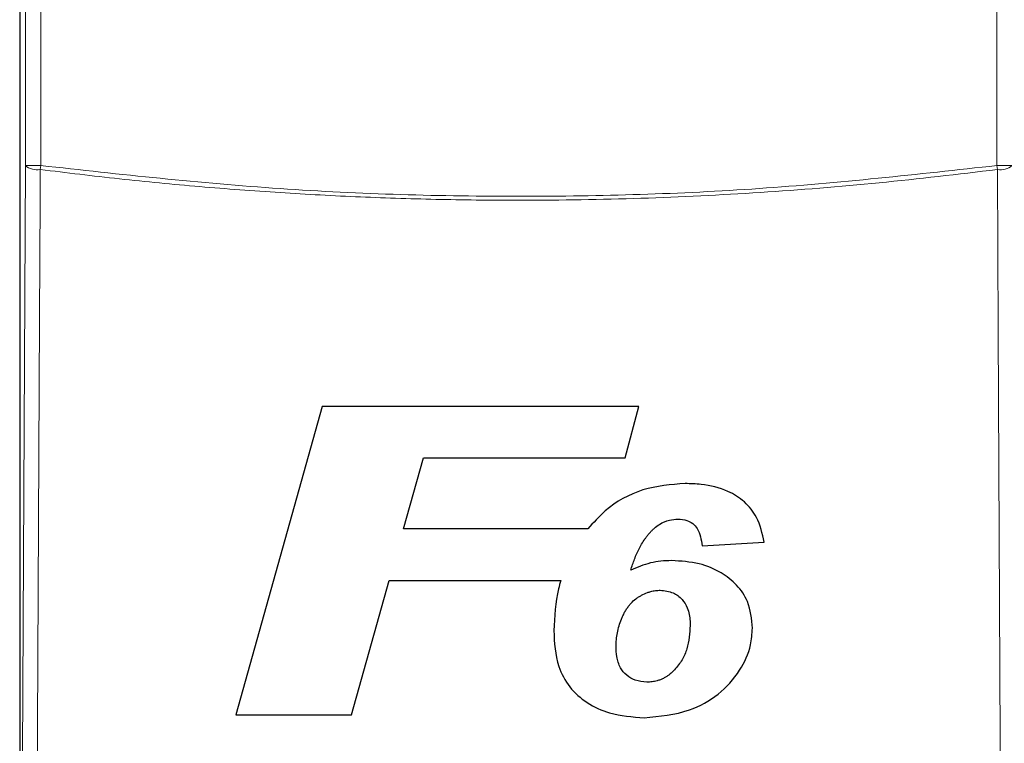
# Model space of a CAD drawing. Header units: millimetres. Extents: x 5 to 418, y 2 to 292.
# Tile 14 of 48: x 77 to 99, y 192 to 207. Entities that reach past the tile are written whole.
import ezdxf

# ---------------------------------------------------------------- set-up
doc = ezdxf.new("R2010")
doc.units = ezdxf.units.MM

msp = doc.modelspace()

# ---------------------------------------------------------------- linework, layer by layer
at = {"color": 7, "linetype": 'Continuous', "lineweight": 25}
for p, q in [((77.2128, 210.0267), (77.2128, 172.705)), ((83.755, 199.1181), (81.884, 192.4514)), ((90.6019, 199.1181), (83.755, 199.1181)), ((90.3081, 198.007), (90.6019, 199.1181)), ((85.5111, 196.4685), (85.9438, 198.007)), ((85.9438, 198.007), (90.3081, 198.007)), ((89.4986, 196.4685), (85.5111, 196.4685)), ((91.9693, 196.1053), (93.3154, 196.1864)), ((84.3853, 192.4514), (85.1999, 195.3574)), ((85.1999, 195.3574), (88.9143, 195.3574)), ((81.884, 192.4514), (84.3853, 192.4514))]:
    msp.add_line(p, q, dxfattribs=at)
at = {"color": 7, "linetype": 'Continuous', "lineweight": 18}
for p, q in [((77.335, 204.3295), (77.335, 209.9045)), ((77.6682, 209.9045), (77.6682, 204.3295)), ((98.3455, 204.3295), (98.3455, 209.9045)), ((77.335, 204.3295), (77.6682, 204.3295)), ((77.6571, 204.2432), (77.6682, 204.3295)), ((98.3566, 204.2432), (98.3455, 204.3295)), ((98.6787, 204.3295), (98.3455, 204.3295))]:
    msp.add_line(p, q, dxfattribs=at)
at = {"color": 7, "linetype": 'Continuous', "lineweight": 18, "flags": 128}
for points in [[(77.2553, 187.3177), (77.2952, 195.8455), (77.335, 204.3295)], [(77.6571, 204.2432), (77.6541, 203.5993), (77.642, 201.0238), (77.5936, 190.7215), (77.5772, 187.2314)], [(98.4365, 187.2314), (98.4335, 187.8753), (98.4214, 190.4509), (98.373, 200.7531), (98.3566, 204.2432)]]:
    msp.add_lwpolyline(points, dxfattribs=at)
at = {"color": 7, "linetype": 'Continuous', "lineweight": 18}
for centre, start, end in [((77.5879, 204.6295), 229.8636, 280.15468), ((98.4258, 204.6295), 259.84532, 310.1364)]:
    msp.add_arc(centre, 0.3925, start, end, dxfattribs=at)
for points, knots in [([(98.3566, 204.2432), (97.5045, 204.1415), (95.7996, 203.9379), (93.2287, 203.7345), (90.6488, 203.6071), (88.3448, 203.5688), (86.3222, 203.5892), (84.5824, 203.6445), (82.843, 203.7371), (81.1048, 203.868), (79.3752, 204.0329), (78.2276, 204.1734), (77.6571, 204.2432)], [0, 0, 0, 0, 0.1240156, 0.248154, 0.3726687, 0.4973114, 0.5811585, 0.6650056, 0.7488917, 0.8328946, 0.9169361, 1, 1, 1, 1]), ([(77.6682, 204.3295), (79.3917, 204.1393), (82.8457, 203.7581), (88.0369, 203.616), (93.2163, 203.7627), (96.6334, 204.1403), (98.3455, 204.3295)], [0, 0, 0, 0, 0.2508222, 0.5026819, 0.7508343, 1, 1, 1, 1])]:
    msp.add_open_spline(points, degree=3, knots=knots, dxfattribs=at)
at = {"color": 7, "linetype": 'Continuous', "lineweight": 25}
for points, knots in [([(91.6077, 197.4514), (91.2964, 197.4272), (90.6707, 197.3787), (89.9453, 196.9671), (89.6196, 196.6035), (89.4986, 196.4685)], [0, 0, 0, 0, 0.3837768, 0.7711572, 1, 1, 1, 1]), ([(93.3154, 196.1864), (93.2735, 196.3703), (93.2003, 196.6912), (92.9041, 197.0714), (92.4892, 197.3295), (92.0362, 197.4381), (91.7222, 197.4479), (91.6077, 197.4514)], [0, 0, 0, 0, 0.242898, 0.4237478, 0.6045665, 0.8558512, 1, 1, 1, 1]), ([(90.9386, 196.4859), (90.9749, 196.5148), (91.0719, 196.5924), (91.2476, 196.6692), (91.388, 196.6782), (91.4495, 196.6822)], [0, 0, 0, 0, 0.251222, 0.6721781, 1, 1, 1, 1]), ([(91.4495, 196.6822), (91.5148, 196.6778), (91.6288, 196.6701), (91.773, 196.5921), (91.8824, 196.4719), (91.9437, 196.3008), (91.9607, 196.1713), (91.9693, 196.1053)], [0, 0, 0, 0, 0.2181803, 0.3806491, 0.5437188, 0.7674666, 1, 1, 1, 1]), ([(90.4268, 195.5784), (90.4397, 195.6187), (90.4655, 195.6994), (90.5092, 195.819), (90.5589, 195.9369), (90.6054, 196.0339), (90.657, 196.1304), (90.703, 196.2067), (90.7543, 196.2804), (90.7955, 196.3347), (90.8394, 196.388), (90.8876, 196.4382), (90.9216, 196.47), (90.9386, 196.4859)], [0, 0, 0, 0, 0.1211071, 0.2423143, 0.3640716, 0.4861091, 0.5491684, 0.6756572, 0.7391519, 0.8039271, 0.8688308, 0.9343163, 1, 1, 1, 1]), ([(91.3102, 195.7847), (91.2338, 195.7821), (91.0806, 195.7768), (90.7779, 195.7265), (90.567, 195.6376), (90.4268, 195.5784)], [0, 0, 0, 0, 0.25056736, 0.50164579, 1, 1, 1, 1]), ([(93.059, 194.3224), (93.0411, 194.5199), (93.0102, 194.8596), (92.7333, 195.2694), (92.3705, 195.5505), (91.8864, 195.7518), (91.5122, 195.7732), (91.3102, 195.7847)], [0, 0, 0, 0, 0.2335403, 0.4017202, 0.5694332, 0.7676612, 1, 1, 1, 1]), ([(88.9143, 195.3574), (88.8974, 195.2966), (88.7987, 194.9428), (88.7798, 194.575), (88.7642, 194.2703)], [0, 0, 0, 0, 0.1717276, 1, 1, 1, 1]), ([(90.1103, 193.9268), (90.1116, 193.9762), (90.1143, 194.0755), (90.1372, 194.2244), (90.1745, 194.3722), (90.2167, 194.4953), (90.2586, 194.5933), (90.2957, 194.6674), (90.3385, 194.7394), (90.3846, 194.8042), (90.4481, 194.8799), (90.5187, 194.9447), (90.5976, 194.9988), (90.6802, 195.047), (90.7677, 195.0865), (90.8529, 195.114), (90.9275, 195.1323), (90.9974, 195.1404), (91.0502, 195.1429), (91.0678, 195.1437)], [0, 0, 0, 0, 0.08745434, 0.17547692, 0.26554119, 0.35627357, 0.40442993, 0.45274388, 0.50170994, 0.55098494, 0.5914833, 0.6738938, 0.71598969, 0.75648648, 0.83852433, 0.88015853, 0.90978385, 0.96973219, 1, 1, 1, 1]), ([(91.0678, 195.1437), (91.1629, 195.133), (91.3393, 195.113), (91.5446, 194.9595), (91.6763, 194.7432), (91.7098, 194.5416), (91.7123, 194.414), (91.7129, 194.3835)], [0, 0, 0, 0, 0.2466372, 0.4576364, 0.6531619, 0.9172678, 1, 1, 1, 1]), ([(88.7642, 194.2703), (88.7773, 194.0076), (88.7987, 193.577), (89.0858, 193.0375), (89.4753, 192.6896), (90.0306, 192.4365), (90.4639, 192.4055), (90.7173, 192.3873)], [0, 0, 0, 0, 0.2577792, 0.422516, 0.5870403, 0.7585544, 1, 1, 1, 1]), ([(90.7173, 192.3873), (91.0514, 192.4174), (91.6241, 192.4691), (92.3431, 192.8665), (92.7914, 193.3702), (93.0302, 193.8823), (93.0511, 194.201), (93.059, 194.3224)], [0, 0, 0, 0, 0.2923013, 0.501145, 0.7100044, 0.88957, 1, 1, 1, 1]), ([(91.7129, 194.3835), (91.7017, 194.2126), (91.6848, 193.9554), (91.5456, 193.6315), (91.433, 193.4929), (91.3753, 193.422)], [0, 0, 0, 0, 0.4920825, 0.7400991, 1, 1, 1, 1]), ([(90.7764, 193.1565), (90.6901, 193.1645), (90.5322, 193.179), (90.3334, 193.2987), (90.1862, 193.4744), (90.1193, 193.6969), (90.1132, 193.8542), (90.1103, 193.9268)], [0, 0, 0, 0, 0.2189956, 0.4008855, 0.5829924, 0.8075343, 1, 1, 1, 1]), ([(91.3753, 193.422), (91.3656, 193.4121), (91.3362, 193.3826), (91.2952, 193.3446), (91.244, 193.3048), (91.1938, 193.2715), (91.1329, 193.237), (91.0681, 193.2073), (91.0047, 193.1867), (90.9448, 193.1732), (90.8897, 193.163), (90.8333, 193.1577), (90.7954, 193.1569), (90.7764, 193.1565)], [0, 0, 0, 0, 0.0623091, 0.1871695, 0.2499091, 0.3523902, 0.4555324, 0.5612324, 0.6682209, 0.7502434, 0.8325368, 0.9160431, 1, 1, 1, 1])]:
    msp.add_open_spline(points, degree=3, knots=knots, dxfattribs=at)

doc.saveas('drawing.dxf')
